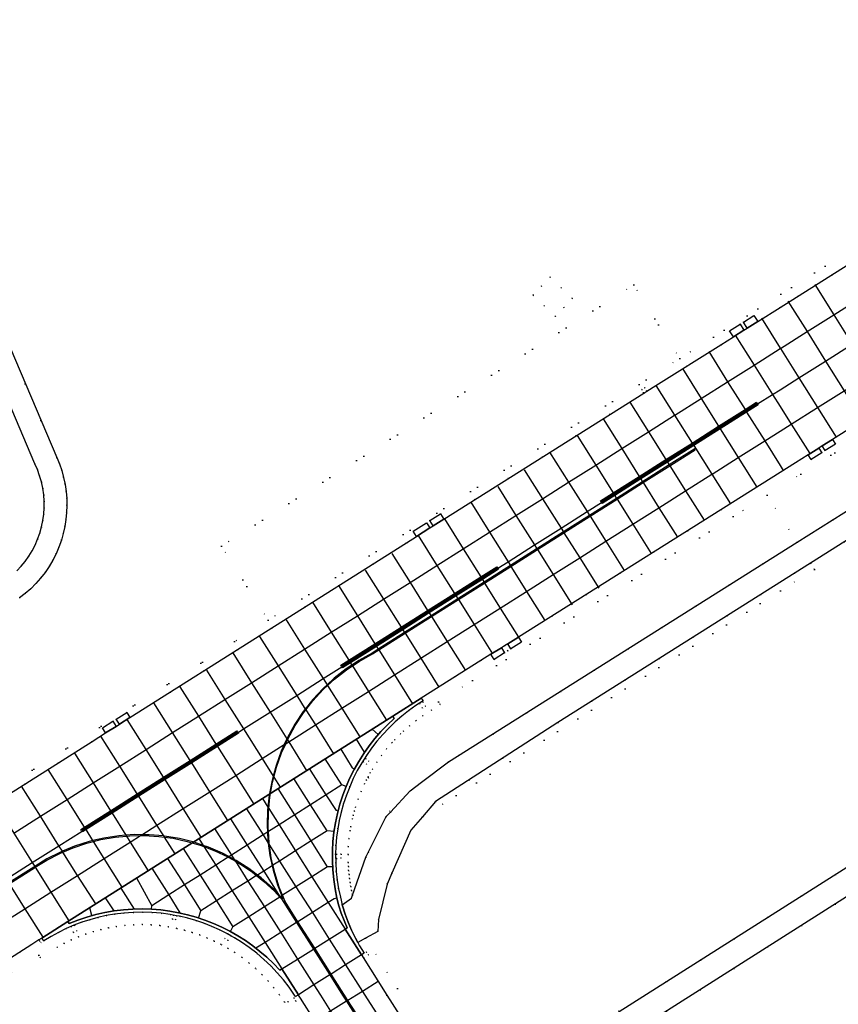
# Model space of a CAD drawing. Header units: metres. Extents: x 174791 to 179073, y 406431 to 409043.
# Tile 242 of 256: x 177377 to 177509, y 407499 to 407657. Entities that reach past the tile are written whole.
import ezdxf

# ---------------------------------------------------------------- set-up
doc = ezdxf.new("R2010")
doc.units = ezdxf.units.M
doc.linetypes.add('DOT', pattern=[6.35, 0, -6.35])
for name, color, linetype in [('terreindeelbegroeid', 254, 'DOT'), ('terreindeelonbegroeid', 254, 'DOT'), ('wegdeel_rijbaan', 254, 'Continuous'), ('wegdeel_rolbaan', 254, 'Continuous'), ('wegdeel_start_landingsbaan', 254, 'Continuous'), ('wegdeel_voetpad', 254, 'Continuous'), ('weginrichtingselement_markering_vliegtuigverharding', 254, 'Continuous'), ('weginrichtingselement_voeg_vliegtuigverharding', 254, 'Continuous')]:
    doc.layers.add(name, color=color, linetype=linetype)

msp = doc.modelspace()

# ---------------------------------------------------------------- linework, layer by layer
at = {"layer": 'terreindeelbegroeid'}
for points in [[(177352.305, 407519.153, 0), (177417.353, 407560.495, 0), (177483.804, 407602.729, 0), (177719.599, 407752.592, 0)], [(177719.599, 407752.592, 0), (177483.804, 407602.729, 0), (177476.369, 407614.602, 0), (177409.811, 407572.442, 0), (177417.353, 407560.495, 0), (177352.305, 407519.153, 0)], [(177630.818, 407495.033, 0), (177505.101, 407420.004, 0), (177504.369, 407421.15, 0), (177509.038, 407424.132, 0), (177502.993, 407433.596, 0), (177497.129, 407429.735, 0), (177496.658, 407427.615, 0), (177496.36, 407426.274, 0), (177490.951, 407427.466, 0), (177486.087, 407428.59, 0), (177483.979, 407429.059, 0), (177466.043, 407457.27, 0), (177452.399, 407478.733, 0), (177457.942, 407482.273, 0), (177476.204, 407493.94, 0), (177565.567, 407550.638, 0), (177565.67, 407550.452, 0), (177577.313, 407558.061, 0), (177565.259, 407577.028, 0), (177551.176, 407599.237, 0), (177572.565, 407612.663, 0), (177702.971, 407694.965, 0)], [(177541.068, 407636.89, 0), (177500, 407610.985, 0), (177496.392, 407608.709, 0), (177495.774, 407609.685, 0), (177494.072, 407608.607, 0), (177493.543, 407608.272, 0), (177491.845, 407607.197, 0), (177492.459, 407606.228, 0), (177490.41, 407604.936, 0), (177479.952, 407598.399, 0), (177478.501, 407597.484, 0), (177478.143, 407598.023, 0), (177477.652, 407597.731, 0), (177477.973, 407597.2, 0), (177477.994, 407597.165, 0), (177445.695, 407576.8, 0), (177445.158, 407577.649, 0), (177443.456, 407576.571, 0), (177442.927, 407576.236, 0), (177440.778, 407574.849, 0), (177441.3, 407574.025, 0), (177439.687, 407573.005, 0), (177395.047, 407544.778, 0), (177394.523, 407545.606, 0), (177392.821, 407544.528, 0), (177392.292, 407544.193, 0), (177390.594, 407543.118, 0), (177391.117, 407542.293, 0), (177388.955, 407540.926, 0), (177353.713, 407518.643, 0)], [(177377.219, 407564.088, 0), (177378.142, 407564.806, 0), (177379.018, 407565.58, 0), (177379.843, 407566.408, 0), (177380.615, 407567.286, 0), (177381.33, 407568.211, 0), (177381.986, 407569.179, 0), (177382.579, 407570.186, 0), (177383.108, 407571.229, 0), (177383.57, 407572.302, 0), (177383.964, 407573.403, 0), (177384.282, 407574.499, 0), (177384.531, 407575.613, 0), (177384.711, 407576.741, 0), (177384.822, 407577.877, 0), (177384.863, 407579.017, 0), (177384.834, 407580.159, 0), (177384.735, 407581.296, 0), (177384.567, 407582.425, 0), (177384.329, 407583.541, 0), (177384.023, 407584.641, 0), (177383.651, 407585.72, 0), (177383.213, 407586.774, 0), (177373.147, 407610.319, 0)], [(177369.844, 407608.893, 0), (177379.663, 407585.753, 0), (177380.091, 407584.797, 0), (177380.451, 407583.814, 0), (177380.742, 407582.808, 0), (177380.962, 407581.785, 0), (177381.111, 407580.748, 0), (177381.187, 407579.704, 0), (177381.191, 407578.657, 0), (177381.122, 407577.612, 0), (177380.981, 407576.574, 0), (177380.768, 407575.549, 0), (177380.485, 407574.541, 0), (177380.138, 407573.571, 0), (177379.727, 407572.627, 0), (177379.251, 407571.713, 0), (177378.715, 407570.833, 0), (177378.119, 407569.993, 0), (177377.468, 407569.195, 0), (177376.763, 407568.443, 0)], [(177540.929, 407607.722, 0), (177497.892, 407580.66, 0), (177444.858, 407547.312, 0), (177445.129, 407546.893, 0), (177443.714, 407545.976, 0), (177442.3, 407545.059, 0), (177441.225, 407544.288, 0), (177440.188, 407543.466, 0), (177439.193, 407542.597, 0), (177438.717, 407542.138, 0), (177437.786, 407541.198, 0), (177437.331, 407540.717, 0), (177436.47, 407539.714, 0), (177435.659, 407538.67, 0), (177434.888, 407537.574, 0), (177434.171, 407536.442, 0), (177433.84, 407535.86, 0), (177433.486, 407535.199, 0), (177433.208, 407534.678, 0), (177432.906, 407534.08, 0), (177432.361, 407532.856, 0), (177431.876, 407531.606, 0), (177431.452, 407530.335, 0), (177431.27, 407529.689, 0), (177431.089, 407529.043, 0), (177430.944, 407528.414, 0), (177430.683, 407527.152, 0), (177430.568, 407526.518, 0), (177430.399, 407525.241, 0), (177430.292, 407523.958, 0), (177430.247, 407522.671, 0), (177430.264, 407521.383, 0), (177430.303, 407520.74, 0), (177430.342, 407520.096, 0), (177430.412, 407519.456, 0), (177430.482, 407518.817, 0), (177430.585, 407518.168, 0), (177430.688, 407517.52, 0), (177430.822, 407516.878, 0), (177430.957, 407516.235, 0), (177430.983, 407516.137, 0), (177430.803, 407515.625, 0), (177429.325, 407514.572, 0), (177429.01, 407515.777, 0), (177428.721, 407517.158, 0), (177428.499, 407518.551, 0), (177428.349, 407519.927, 0), (177428.265, 407521.309, 0), (177428.247, 407522.693, 0), (177428.295, 407524.076, 0), (177428.41, 407525.456, 0), (177428.592, 407526.828, 0), (177428.839, 407528.19, 0), (177429.151, 407529.539, 0), (177429.539, 407530.922, 0), (177429.994, 407532.285, 0), (177430.514, 407533.625, 0), (177431.099, 407534.938, 0), (177431.746, 407536.221, 0), (177432.455, 407537.471, 0), (177433.224, 407538.685, 0), (177434.051, 407539.86, 0), (177434.921, 407540.98, 0), (177435.845, 407542.056, 0), (177436.819, 407543.087, 0), (177437.84, 407544.071, 0), (177438.908, 407545.004, 0), (177440.02, 407545.885, 0), (177441.172, 407546.712, 0), (177442.362, 407547.483, 0), (177442.074, 407547.927, 0), (177451.712, 407553.985, 0), (177453.314, 407554.992, 0), (177453.851, 407554.139, 0), (177455.532, 407555.247, 0), (177456.046, 407555.564, 0), (177456.54, 407555.892, 0), (177458.262, 407556.958, 0), (177457.746, 407557.778, 0), (177500, 407584.348, 0), (177502.478, 407585.909, 0), (177504.542, 407587.21, 0), (177505.019, 407586.451, 0), (177506.712, 407587.516, 0), (177507.262, 407587.862, 0), (177508.955, 407588.928, 0), (177508.476, 407589.689, 0), (177539.828, 407609.447, 0)], [(177366.404, 407500, 0), (177379.188, 407508.163, 0), (177380.343, 407508.9, 0), (177380.373, 407508.855, 0), (177380.458, 407508.725, 0), (177380.639, 407508.448, 0), (177381.135, 407508.751, 0), (177382.3, 407509.462, 0), (177383.497, 407510.117, 0), (177384.723, 407510.715, 0), (177385.976, 407511.256, 0), (177387.253, 407511.737, 0), (177388.552, 407512.158, 0), (177389.868, 407512.517, 0), (177391.2, 407512.815, 0), (177392.544, 407513.049, 0), (177394.041, 407513.235, 0), (177395.546, 407513.343, 0), (177397.054, 407513.373, 0), (177398.562, 407513.325, 0), (177400.065, 407513.199, 0), (177401.559, 407512.995, 0), (177402.009, 407512.91, 0), (177401.893, 407512.254, 0), (177402.445, 407512.156, 0), (177402.561, 407512.805, 0), (177403.041, 407512.714, 0), (177404.368, 407512.395, 0), (177405.678, 407512.016, 0), (177406.97, 407511.577, 0), (177408.24, 407511.08, 0), (177409.486, 407510.525, 0), (177410.706, 407509.914, 0), (177410.786, 407509.869, 0), (177410.341, 407509.113, 0), (177410.888, 407508.791, 0), (177411.34, 407509.56, 0), (177411.897, 407509.248, 0), (177413.055, 407508.528, 0), (177414.308, 407507.663, 0), (177415.515, 407506.736, 0), (177416.673, 407505.748, 0), (177417.779, 407504.703, 0), (177418.83, 407503.602, 0), (177419.824, 407502.45, 0), (177420.758, 407501.248, 0), (177421.629, 407500, 0), (177421.782, 407499.766, 0), (177422.155, 407500, 0), (177422.231, 407500.048, 0), (177422.258, 407500.006, 0), (177421.521, 407499.527, 0), (177421.846, 407499.027, 0), (177422.579, 407499.503, 0), (177424.914, 407495.839, 0)], [(177423.226, 407494.767, 0), (177420.575, 407498.925, 0), (177419.989, 407498.855, 0), (177419.147, 407500.061, 0), (177418.276, 407501.182, 0), (177417.349, 407502.257, 0), (177416.368, 407503.285, 0), (177415.336, 407504.259, 0), (177414.256, 407505.181, 0), (177413.13, 407506.046, 0), (177411.958, 407506.855, 0), (177410.88, 407507.525, 0), (177409.77, 407508.146, 0), (177408.631, 407508.716, 0), (177407.468, 407509.234, 0), (177406.283, 407509.698, 0), (177405.078, 407510.108, 0), (177403.856, 407510.461, 0), (177402.621, 407510.758, 0), (177401.237, 407511.02, 0), (177399.846, 407511.21, 0), (177398.447, 407511.328, 0), (177397.042, 407511.372, 0), (177395.638, 407511.344, 0), (177394.236, 407511.244, 0), (177392.839, 407511.07, 0), (177391.59, 407510.853, 0), (177390.35, 407510.575, 0), (177389.124, 407510.241, 0), (177387.914, 407509.849, 0), (177386.725, 407509.401, 0), (177385.558, 407508.897, 0), (177384.416, 407508.34, 0), (177383.302, 407507.73, 0), (177380.56, 407506.057, 0), (177380.307, 407506.425, 0), (177294.123, 407451.944, 0)], [(177294.123, 407451.944, 0), (177380.307, 407506.425, 0), (177380.56, 407506.057, 0), (177383.302, 407507.73, 0), (177384.416, 407508.34, 0), (177385.558, 407508.897, 0), (177386.725, 407509.401, 0), (177387.914, 407509.849, 0), (177389.124, 407510.241, 0), (177390.35, 407510.575, 0), (177391.59, 407510.853, 0), (177392.839, 407511.07, 0), (177394.236, 407511.244, 0), (177395.638, 407511.344, 0), (177397.042, 407511.372, 0), (177398.447, 407511.328, 0), (177399.846, 407511.21, 0), (177401.237, 407511.02, 0), (177402.621, 407510.758, 0), (177403.856, 407510.461, 0), (177405.078, 407510.108, 0), (177406.283, 407509.698, 0), (177407.468, 407509.234, 0), (177408.631, 407508.716, 0), (177409.77, 407508.146, 0), (177410.88, 407507.525, 0), (177411.958, 407506.855, 0), (177413.13, 407506.046, 0), (177414.256, 407505.181, 0), (177415.336, 407504.259, 0), (177416.368, 407503.285, 0), (177417.349, 407502.257, 0), (177418.276, 407501.182, 0), (177419.147, 407500.061, 0), (177419.989, 407498.855, 0), (177420.575, 407498.925, 0), (177423.226, 407494.767, 0)]]:
    msp.add_polyline3d(points, dxfattribs=at)
for points in [[(177461.909, 407611.241, 0), (177463.716, 407609.527, 0), (177465.111, 407610.963, 0), (177466.472, 407612.415, 0), (177464.661, 407614.15, 0), (177462.862, 407615.866, 0), (177461.462, 407614.411, 0), (177460.104, 407612.966, 0)], [(177483.804, 407602.729, 0), (177417.353, 407560.495, 0), (177409.811, 407572.442, 0), (177476.369, 407614.602, 0)], [(177502.732, 407573.079, 0), (177497.892, 407580.66, 0), (177540.929, 407607.722, 0), (177545.607, 407600.392, 0), (177514.034, 407580.201, 0)], [(177563.411, 407553.968, 0), (177474.019, 407497.343, 0), (177473.954, 407497.378, 0), (177455.548, 407485.653, 0), (177450.175, 407482.231, 0), (177444.851, 407490.606, 0), (177438.218, 407501.071, 0), (177433.083, 407509.174, 0), (177435.045, 407510.271, 0), (177435.192, 407512.2, 0), (177436.546, 407517.897, 0), (177437.334, 407519.678, 0), (177440.397, 407526.599, 0), (177442.262, 407528.766, 0), (177505.529, 407568.699, 0), (177504.893, 407569.695, 0), (177526.24, 407583.139, 0), (177547.756, 407596.948, 0), (177557.412, 407581.712, 0), (177564.909, 407569.929, 0), (177562.935, 407554.779, 0)], [(177502.732, 407573.079, 0), (177446.466, 407537.622, 0), (177442.095, 407534.332, 0), (177440.257, 407532.948, 0), (177437.081, 407529.523, 0), (177433.486, 407535.199, 0), (177433.84, 407535.86, 0), (177434.171, 407536.442, 0), (177434.888, 407537.574, 0), (177435.659, 407538.67, 0), (177436.47, 407539.714, 0), (177437.331, 407540.717, 0), (177437.786, 407541.198, 0), (177438.717, 407542.138, 0), (177439.193, 407542.597, 0), (177440.188, 407543.466, 0), (177441.225, 407544.288, 0), (177442.3, 407545.059, 0), (177443.714, 407545.976, 0), (177445.129, 407546.893, 0), (177444.858, 407547.312, 0), (177497.892, 407580.66, 0)], [(177442.262, 407528.766, 0), (177444.371, 407531.217, 0), (177464.095, 407544, 0), (177504.893, 407569.695, 0), (177505.529, 407568.699, 0)], [(177441.825, 407547.021, 0), (177442.249, 407546.304, 0), (177442.747, 407546.599, 0), (177442.323, 407547.316, 0)], [(177432.691, 407537.668, 0), (177433.249, 407537.247, 0), (177433.632, 407537.754, 0), (177433.074, 407538.175, 0)], [(177437.081, 407529.523, 0), (177436.43, 407528.82, 0), (177433.127, 407522.25, 0), (177430.983, 407516.137, 0), (177430.957, 407516.235, 0), (177430.822, 407516.878, 0), (177430.688, 407517.52, 0), (177430.585, 407518.168, 0), (177430.482, 407518.817, 0), (177430.412, 407519.456, 0), (177430.342, 407520.096, 0), (177430.303, 407520.74, 0), (177430.264, 407521.383, 0), (177430.247, 407522.671, 0), (177430.292, 407523.958, 0), (177430.399, 407525.241, 0), (177430.568, 407526.518, 0), (177430.683, 407527.152, 0), (177430.944, 407528.414, 0), (177431.089, 407529.043, 0), (177431.27, 407529.689, 0), (177431.452, 407530.335, 0), (177431.876, 407531.606, 0), (177432.361, 407532.856, 0), (177432.906, 407534.08, 0), (177433.208, 407534.678, 0), (177433.486, 407535.199, 0)], [(177428.393, 407522.713, 0), (177428.403, 407522.059, 0), (177429.155, 407522.071, 0), (177429.145, 407522.725, 0)], [(177385.532, 407511.023, 0), (177385.93, 407510.1, 0), (177386.48, 407510.339, 0), (177386.077, 407511.268, 0)], [(177450.175, 407482.231, 0), (177448.488, 407481.156, 0), (177443.162, 407489.534, 0), (177436.529, 407500, 0), (177432.431, 407506.466, 0), (177432.859, 407506.736, 0), (177432.122, 407507.939, 0), (177431.83, 407508.474, 0), (177433.083, 407509.174, 0), (177438.218, 407501.071, 0), (177444.851, 407490.606, 0)], [(177433.53, 407506.468, 0), (177433.207, 407506.941, 0), (177432.5, 407506.459, 0), (177432.823, 407505.986, 0)]]:
    msp.add_polyline3d(points, close=True, dxfattribs=at)
at = {"layer": 'terreindeelonbegroeid'}
for points in [[(177465.111, 407610.963, 0), (177463.716, 407609.527, 0), (177461.909, 407611.241, 0), (177460.104, 407612.966, 0), (177461.462, 407614.411, 0), (177462.862, 407615.866, 0), (177464.661, 407614.15, 0), (177466.472, 407612.415, 0)], [(177494.688, 407607.634, 0), (177494.159, 407607.3, 0), (177493.543, 407608.272, 0), (177494.072, 407608.607, 0)], [(177478.501, 407597.484, 0), (177477.994, 407597.165, 0), (177477.973, 407597.2, 0), (177477.652, 407597.731, 0), (177478.143, 407598.023, 0)], [(177507.262, 407587.862, 0), (177506.712, 407587.516, 0), (177506.234, 407588.276, 0), (177506.783, 407588.623, 0)], [(177456.046, 407555.564, 0), (177455.532, 407555.247, 0), (177455.018, 407556.063, 0), (177455.53, 407556.385, 0)], [(177456.54, 407555.892, 0), (177456.046, 407555.564, 0), (177455.53, 407556.385, 0), (177456.031, 407556.7, 0)], [(177442.747, 407546.599, 0), (177442.249, 407546.304, 0), (177441.825, 407547.021, 0), (177442.323, 407547.316, 0)], [(177393.344, 407543.702, 0), (177392.815, 407543.367, 0), (177392.292, 407544.193, 0), (177392.821, 407544.528, 0)], [(177433.632, 407537.754, 0), (177433.249, 407537.247, 0), (177432.691, 407537.668, 0), (177433.074, 407538.175, 0)], [(177429.155, 407522.071, 0), (177428.403, 407522.059, 0), (177428.393, 407522.713, 0), (177429.145, 407522.725, 0)], [(177402.561, 407512.805, 0), (177402.445, 407512.156, 0), (177401.893, 407512.254, 0), (177402.009, 407512.91, 0)], [(177386.48, 407510.339, 0), (177385.93, 407510.1, 0), (177385.532, 407511.023, 0), (177386.077, 407511.268, 0)], [(177411.34, 407509.56, 0), (177410.888, 407508.791, 0), (177410.341, 407509.113, 0), (177410.786, 407509.869, 0)], [(177433.53, 407506.468, 0), (177432.823, 407505.986, 0), (177432.5, 407506.459, 0), (177433.207, 407506.941, 0)], [(177422.579, 407499.503, 0), (177421.846, 407499.027, 0), (177421.521, 407499.527, 0), (177422.258, 407500.006, 0)]]:
    msp.add_polyline3d(points, close=True, dxfattribs=at)
at = {"layer": 'wegdeel_rijbaan'}
for points in [[(177373.147, 407610.319, 0), (177383.213, 407586.774, 0), (177383.651, 407585.72, 0), (177384.023, 407584.641, 0), (177384.329, 407583.541, 0), (177384.567, 407582.425, 0), (177384.735, 407581.296, 0), (177384.834, 407580.159, 0), (177384.863, 407579.017, 0), (177384.822, 407577.877, 0), (177384.711, 407576.741, 0), (177384.531, 407575.613, 0), (177384.282, 407574.499, 0), (177383.964, 407573.403, 0), (177383.57, 407572.302, 0), (177383.108, 407571.229, 0), (177382.579, 407570.186, 0), (177381.986, 407569.179, 0), (177381.33, 407568.211, 0), (177380.615, 407567.286, 0), (177379.843, 407566.408, 0), (177379.018, 407565.58, 0), (177378.142, 407564.806, 0), (177377.219, 407564.088, 0)], [(177376.763, 407568.443, 0), (177377.468, 407569.195, 0), (177378.119, 407569.993, 0), (177378.715, 407570.833, 0), (177379.251, 407571.713, 0), (177379.727, 407572.627, 0), (177380.138, 407573.571, 0), (177380.485, 407574.541, 0), (177380.768, 407575.549, 0), (177380.981, 407576.574, 0), (177381.122, 407577.612, 0), (177381.191, 407578.657, 0), (177381.187, 407579.704, 0), (177381.111, 407580.748, 0), (177380.962, 407581.785, 0), (177380.742, 407582.808, 0), (177380.451, 407583.814, 0), (177380.091, 407584.797, 0), (177379.663, 407585.753, 0), (177369.844, 407608.893, 0)]]:
    msp.add_polyline3d(points, dxfattribs=at)
for points in [[(177496.392, 407608.709, 0), (177494.688, 407607.634, 0), (177494.072, 407608.607, 0), (177495.774, 407609.685, 0)], [(177494.159, 407607.3, 0), (177492.459, 407606.228, 0), (177491.845, 407607.197, 0), (177493.543, 407608.272, 0)], [(177506.783, 407588.623, 0), (177508.476, 407589.689, 0), (177508.955, 407588.928, 0), (177507.262, 407587.862, 0)], [(177504.542, 407587.21, 0), (177506.234, 407588.276, 0), (177506.712, 407587.516, 0), (177505.019, 407586.451, 0)], [(177445.695, 407576.8, 0), (177443.991, 407575.726, 0), (177443.456, 407576.571, 0), (177445.158, 407577.649, 0)], [(177443.462, 407575.392, 0), (177441.3, 407574.025, 0), (177440.778, 407574.849, 0), (177442.927, 407576.236, 0)], [(177456.031, 407556.7, 0), (177457.746, 407557.778, 0), (177458.262, 407556.958, 0), (177456.54, 407555.892, 0)], [(177453.314, 407554.992, 0), (177455.018, 407556.063, 0), (177455.532, 407555.247, 0), (177453.851, 407554.139, 0)], [(177565.567, 407550.638, 0), (177476.204, 407493.94, 0), (177474.019, 407497.343, 0), (177563.411, 407553.968, 0)], [(177429.325, 407514.572, 0), (177429.367, 407514.412, 0), (177429.789, 407513.067, 0), (177430.278, 407511.743, 0), (177430.83, 407510.446, 0), (177431.446, 407509.176, 0), (177431.83, 407508.474, 0), (177432.122, 407507.939, 0), (177432.859, 407506.736, 0), (177432.431, 407506.466, 0), (177429.781, 407510.648, 0), (177430.119, 407510.86, 0), (177429.607, 407512.023, 0), (177429.159, 407513.212, 0), (177428.778, 407514.424, 0), (177428.462, 407515.654, 0), (177428.162, 407517.155, 0), (177427.938, 407518.669, 0), (177427.792, 407520.193, 0), (177427.722, 407521.722, 0), (177427.731, 407523.253, 0), (177427.817, 407524.781, 0), (177427.981, 407526.303, 0), (177428.221, 407527.815, 0), (177428.538, 407529.312, 0), (177428.931, 407530.791, 0), (177429.398, 407532.249, 0), (177429.939, 407533.681, 0), (177430.547, 407535.057, 0), (177431.223, 407536.401, 0), (177431.965, 407537.709, 0), (177432.772, 407538.979, 0), (177433.642, 407540.206, 0), (177434.573, 407541.388, 0), (177435.561, 407542.522, 0), (177436.605, 407543.605, 0), (177437.703, 407544.634, 0), (177437.47, 407545.017, 0), (177442.074, 407547.927, 0), (177442.362, 407547.483, 0), (177441.172, 407546.712, 0), (177440.02, 407545.885, 0), (177438.908, 407545.004, 0), (177437.84, 407544.071, 0), (177436.819, 407543.087, 0), (177435.845, 407542.056, 0), (177434.921, 407540.98, 0), (177434.051, 407539.86, 0), (177433.224, 407538.685, 0), (177432.455, 407537.471, 0), (177431.746, 407536.221, 0), (177431.099, 407534.938, 0), (177430.514, 407533.625, 0), (177429.994, 407532.285, 0), (177429.539, 407530.922, 0), (177429.151, 407529.539, 0), (177428.839, 407528.19, 0), (177428.592, 407526.828, 0), (177428.41, 407525.456, 0), (177428.295, 407524.076, 0), (177428.247, 407522.693, 0), (177428.265, 407521.309, 0), (177428.349, 407519.927, 0), (177428.499, 407518.551, 0), (177428.721, 407517.158, 0), (177429.01, 407515.777, 0)], [(177395.047, 407544.778, 0), (177393.344, 407543.702, 0), (177392.821, 407544.528, 0), (177394.523, 407545.606, 0)], [(177392.815, 407543.367, 0), (177391.117, 407542.293, 0), (177390.594, 407543.118, 0), (177392.292, 407544.193, 0)], [(177422.231, 407500.048, 0), (177422.155, 407500, 0), (177421.782, 407499.766, 0), (177421.629, 407500, 0), (177420.758, 407501.248, 0), (177419.824, 407502.45, 0), (177418.83, 407503.602, 0), (177417.779, 407504.703, 0), (177416.673, 407505.748, 0), (177415.515, 407506.736, 0), (177414.308, 407507.663, 0), (177413.055, 407508.528, 0), (177411.897, 407509.248, 0), (177411.34, 407509.56, 0), (177410.786, 407509.869, 0), (177410.706, 407509.914, 0), (177409.486, 407510.525, 0), (177408.24, 407511.08, 0), (177406.97, 407511.577, 0), (177405.678, 407512.016, 0), (177404.368, 407512.395, 0), (177403.041, 407512.714, 0), (177402.561, 407512.805, 0), (177402.009, 407512.91, 0), (177401.559, 407512.995, 0), (177400.065, 407513.199, 0), (177398.562, 407513.325, 0), (177397.054, 407513.373, 0), (177395.546, 407513.343, 0), (177394.041, 407513.235, 0), (177392.544, 407513.049, 0), (177391.2, 407512.815, 0), (177389.868, 407512.517, 0), (177388.552, 407512.158, 0), (177387.253, 407511.737, 0), (177385.976, 407511.256, 0), (177384.723, 407510.715, 0), (177383.497, 407510.117, 0), (177382.3, 407509.462, 0), (177381.135, 407508.751, 0), (177380.822, 407509.206, 0), (177385.021, 407511.861, 0), (177385.214, 407511.55, 0), (177386.623, 407512.108, 0), (177388.059, 407512.593, 0), (177389.518, 407513.003, 0), (177390.996, 407513.339, 0), (177392.489, 407513.597, 0), (177393.994, 407513.779, 0), (177395.506, 407513.883, 0), (177397.021, 407513.91, 0), (177398.536, 407513.858, 0), (177400, 407513.74, 0), (177401.456, 407513.551, 0), (177402.901, 407513.291, 0), (177404.332, 407512.962, 0), (177405.745, 407512.564, 0), (177407.138, 407512.098, 0), (177408.506, 407511.566, 0), (177409.847, 407510.967, 0), (177411.157, 407510.305, 0), (177412.434, 407509.579, 0), (177413.674, 407508.793, 0), (177414.875, 407507.948, 0), (177416.033, 407507.045, 0), (177417.146, 407506.088, 0), (177418.212, 407505.077, 0), (177419.227, 407504.017, 0), (177419.566, 407504.23, 0)]]:
    msp.add_polyline3d(points, close=True, dxfattribs=at)
at = {"layer": 'wegdeel_rolbaan'}
msp.add_polyline3d([(177424.914, 407495.839, 0), (177422.579, 407499.503, 0), (177422.258, 407500.006, 0), (177422.231, 407500.048, 0), (177419.566, 407504.23, 0), (177419.227, 407504.017, 0), (177418.212, 407505.077, 0), (177417.146, 407506.088, 0), (177416.033, 407507.045, 0), (177414.875, 407507.948, 0), (177413.674, 407508.793, 0), (177412.434, 407509.579, 0), (177411.157, 407510.305, 0), (177409.847, 407510.967, 0), (177408.506, 407511.566, 0), (177407.138, 407512.098, 0), (177405.745, 407512.564, 0), (177404.332, 407512.962, 0), (177402.901, 407513.291, 0), (177401.456, 407513.551, 0), (177400, 407513.74, 0), (177398.536, 407513.858, 0), (177397.021, 407513.91, 0), (177395.506, 407513.883, 0), (177393.994, 407513.779, 0), (177392.489, 407513.597, 0), (177390.996, 407513.339, 0), (177389.518, 407513.003, 0), (177388.059, 407512.593, 0), (177386.623, 407512.108, 0), (177385.214, 407511.55, 0), (177385.021, 407511.861, 0), (177437.47, 407545.017, 0), (177437.703, 407544.634, 0), (177436.605, 407543.605, 0), (177435.561, 407542.522, 0), (177434.573, 407541.388, 0), (177433.642, 407540.206, 0), (177432.772, 407538.979, 0), (177431.965, 407537.709, 0), (177431.223, 407536.401, 0), (177430.547, 407535.057, 0), (177429.939, 407533.681, 0), (177429.398, 407532.249, 0), (177428.931, 407530.791, 0), (177428.538, 407529.312, 0), (177428.221, 407527.815, 0), (177427.981, 407526.303, 0), (177427.817, 407524.781, 0), (177427.731, 407523.253, 0), (177427.722, 407521.722, 0), (177427.792, 407520.193, 0), (177427.938, 407518.669, 0), (177428.162, 407517.155, 0), (177428.462, 407515.654, 0), (177428.778, 407514.424, 0), (177429.159, 407513.212, 0), (177429.607, 407512.023, 0), (177430.119, 407510.86, 0), (177429.781, 407510.648, 0), (177432.431, 407506.466, 0), (177436.529, 407500, 0), (177443.162, 407489.534, 0)], dxfattribs=at)
at = {"layer": 'wegdeel_start_landingsbaan'}
for points in [[(177353.713, 407518.643, 0), (177388.955, 407540.926, 0), (177391.117, 407542.293, 0), (177392.815, 407543.367, 0), (177393.344, 407543.702, 0), (177395.047, 407544.778, 0), (177439.687, 407573.005, 0), (177441.3, 407574.025, 0), (177443.462, 407575.392, 0), (177443.991, 407575.726, 0), (177445.695, 407576.8, 0), (177477.994, 407597.165, 0), (177478.501, 407597.484, 0), (177479.952, 407598.399, 0), (177490.41, 407604.936, 0), (177492.459, 407606.228, 0), (177494.159, 407607.3, 0), (177494.688, 407607.634, 0), (177496.392, 407608.709, 0), (177500, 407610.985, 0), (177541.068, 407636.89, 0)], [(177539.828, 407609.447, 0), (177508.476, 407589.689, 0), (177506.783, 407588.623, 0), (177506.234, 407588.276, 0), (177504.542, 407587.21, 0), (177502.478, 407585.909, 0), (177500, 407584.348, 0), (177457.746, 407557.778, 0), (177456.031, 407556.7, 0), (177455.53, 407556.385, 0), (177455.018, 407556.063, 0), (177453.314, 407554.992, 0), (177451.712, 407553.985, 0), (177442.074, 407547.927, 0), (177437.47, 407545.017, 0), (177385.021, 407511.861, 0), (177380.822, 407509.206, 0), (177380.343, 407508.9, 0), (177379.188, 407508.163, 0), (177366.404, 407500, 0)]]:
    msp.add_polyline3d(points, dxfattribs=at)
at = {"layer": 'wegdeel_voetpad'}
msp.add_polyline3d([(177526.24, 407583.139, 0), (177504.893, 407569.695, 0), (177464.095, 407544, 0), (177444.371, 407531.217, 0), (177442.262, 407528.766, 0), (177440.397, 407526.599, 0), (177437.334, 407519.678, 0), (177436.546, 407517.897, 0), (177435.192, 407512.2, 0), (177435.045, 407510.271, 0), (177433.083, 407509.174, 0), (177431.83, 407508.474, 0), (177431.446, 407509.176, 0), (177430.83, 407510.446, 0), (177430.278, 407511.743, 0), (177429.789, 407513.067, 0), (177429.367, 407514.412, 0), (177429.325, 407514.572, 0), (177430.803, 407515.625, 0), (177430.983, 407516.137, 0), (177433.127, 407522.25, 0), (177436.43, 407528.82, 0), (177437.081, 407529.523, 0), (177440.257, 407532.948, 0), (177442.095, 407534.332, 0), (177446.466, 407537.622, 0), (177502.732, 407573.079, 0), (177514.034, 407580.201, 0)], dxfattribs=at)
at = {"layer": 'weginrichtingselement_markering_vliegtuigverharding'}
for points in [[(177496.286, 407595.493, 0), (177494.446, 407594.328, 0), (177490.188, 407591.632, 0), (177485.91, 407588.923, 0), (177481.679, 407586.244, 0), (177477.374, 407583.519, 0), (177473.173, 407580.859, 0), (177471.138, 407579.57, 0), (177471.031, 407579.739, 0), (177473.067, 407581.028, 0), (177477.268, 407583.688, 0), (177481.572, 407586.413, 0), (177485.804, 407589.093, 0), (177490.082, 407591.801, 0), (177494.339, 407594.497, 0), (177496.179, 407595.662, 0), (177496.286, 407595.493, 0)], [(177496.444, 407595.268, 0), (177494.591, 407594.097, 0), (177490.331, 407591.403, 0), (177486.052, 407588.698, 0), (177481.818, 407586.022, 0), (177477.512, 407583.299, 0), (177473.309, 407580.642, 0), (177471.268, 407579.352, 0), (177471.179, 407579.493, 0), (177471.161, 407579.521, 0), (177473.203, 407580.812, 0), (177477.406, 407583.469, 0), (177481.712, 407586.191, 0), (177485.945, 407588.868, 0), (177490.225, 407591.573, 0), (177494.485, 407594.266, 0), (177496.337, 407595.437, 0), (177496.363, 407595.395, 0), (177496.444, 407595.268, 0)], [(177486.232, 407588.149, 0), (177482.117, 407585.547, 0), (177477.811, 407582.824, 0), (177473.608, 407580.167, 0), (177469.246, 407577.408, 0), (177465.021, 407574.737, 0), (177460.744, 407572.032, 0), (177460.646, 407571.97, 0), (177456.463, 407569.322, 0), (177452.215, 407566.633, 0), (177447.988, 407563.958, 0), (177443.646, 407561.209, 0), (177439.384, 407558.511, 0), (177435.134, 407555.821, 0), (177434.118, 407555.178, 0), (177431.975, 407553.994, 0), (177430.871, 407553.263, 0), (177429.934, 407552.642, 0), (177428.007, 407551.133, 0), (177426.859, 407550.075, 0), (177426.207, 407549.474, 0), (177424.544, 407547.677, 0), (177423.349, 407546.16, 0), (177423.03, 407545.754, 0), (177421.674, 407543.716, 0), (177420.485, 407541.576, 0), (177420.372, 407541.328, 0), (177419.955, 407540.412, 0), (177419.47, 407539.349, 0), (177418.635, 407537.048, 0), (177418.167, 407535.342, 0), (177417.987, 407534.687, 0), (177417.529, 407532.282, 0), (177417.315, 407530.317, 0), (177417.264, 407529.849, 0), (177417.193, 407527.402, 0), (177417.25, 407526.292, 0), (177417.318, 407524.957, 0), (177417.38, 407524.49, 0), (177417.638, 407522.53, 0), (177417.992, 407520.871, 0), (177418.149, 407520.136, 0), (177418.85, 407517.791, 0), (177419.54, 407516.013, 0), (177419.735, 407515.509, 0), (177419.361, 407515.9, 0), (177419.034, 407516.244, 0), (177418.038, 407517.286, 0), (177416.203, 407518.922, 0), (177415.615, 407519.368, 0), (177414.243, 407520.406, 0), (177412.171, 407521.728, 0), (177411.879, 407521.883, 0), (177411.026, 407522.336, 0), (177410, 407522.88, 0), (177407.744, 407523.855, 0), (177406.868, 407524.153, 0), (177405.416, 407524.647, 0), (177403.033, 407525.249, 0), (177400.61, 407525.66, 0), (177400.507, 407525.669, 0), (177398.161, 407525.874, 0), (177396.977, 407525.883, 0), (177395.703, 407525.893, 0), (177394.394, 407525.798, 0), (177393.252, 407525.715, 0), (177390.822, 407525.341, 0), (177389.066, 407524.925, 0), (177388.43, 407524.774, 0), (177386.092, 407524.017, 0), (177384.148, 407523.212, 0), (177383.821, 407523.076, 0), (177381.633, 407521.957, 0), (177379.667, 407520.743, 0), (177379.541, 407520.665, 0), (177375.469, 407518.09, 0)], [(177432.895, 407494.965, 0), (177430.236, 407499.145, 0), (177427.537, 407503.387, 0), (177424.877, 407507.567, 0), (177422.161, 407511.836, 0), (177420.072, 407515.12, 0), (177419.675, 407516.099, 0), (177419.146, 407517.401, 0), (177418.406, 407519.749, 0), (177418.13, 407520.958, 0), (177417.858, 407522.149, 0), (177417.56, 407524.206, 0), (177417.505, 407524.585, 0), (177417.392, 407526.383, 0), (177417.35, 407527.042, 0), (177417.392, 407529.504, 0), (177417.451, 407530.103, 0), (177417.633, 407531.954, 0), (177418.07, 407534.376, 0), (177418.279, 407535.164, 0), (177418.701, 407536.756, 0), (177419.521, 407539.077, 0), (177420.183, 407540.557, 0), (177420.463, 407541.183, 0), (177420.526, 407541.324, 0), (177421.709, 407543.483, 0), (177423.061, 407545.54, 0), (177423.436, 407546.021, 0), (177424.575, 407547.482, 0), (177426.24, 407549.295, 0), (177426.941, 407549.944, 0), (177428.046, 407550.968, 0), (177429.98, 407552.49, 0), (177430.951, 407553.135, 0), (177432.031, 407553.852, 0), (177434.185, 407555.044, 0), (177435.213, 407555.694, 0), (177439.465, 407558.382, 0), (177443.729, 407561.078, 0), (177448.072, 407563.823, 0), (177452.301, 407566.497, 0), (177456.55, 407569.183, 0), (177460.683, 407571.796, 0), (177460.833, 407571.891, 0), (177465.108, 407574.599, 0), (177469.331, 407577.274, 0), (177473.691, 407580.035, 0), (177477.892, 407582.696, 0), (177482.196, 407585.422, 0), (177486.287, 407588.013, 0), (177486.232, 407588.149, 0)], [(177454.399, 407568.961, 0), (177451.789, 407567.315, 0), (177447.557, 407564.645, 0), (177443.21, 407561.903, 0), (177438.942, 407559.212, 0), (177434.69, 407556.53, 0), (177430.485, 407553.877, 0), (177429.17, 407553.048, 0), (177429.063, 407553.217, 0), (177430.378, 407554.047, 0), (177434.584, 407556.699, 0), (177438.836, 407559.381, 0), (177443.103, 407562.073, 0), (177447.451, 407564.815, 0), (177451.683, 407567.485, 0), (177454.292, 407569.13, 0), (177454.399, 407568.961, 0)], [(177454.535, 407568.736, 0), (177451.931, 407567.088, 0), (177447.703, 407564.412, 0), (177443.361, 407561.663, 0), (177439.098, 407558.965, 0), (177434.849, 407556.276, 0), (177430.648, 407553.617, 0), (177429.339, 407552.788, 0), (177429.232, 407552.957, 0), (177430.542, 407553.786, 0), (177434.743, 407556.445, 0), (177438.991, 407559.134, 0), (177443.254, 407561.833, 0), (177447.597, 407564.582, 0), (177448.449, 407565.12, 0), (177451.826, 407567.257, 0), (177454.428, 407568.905, 0), (177454.43, 407568.902, 0), (177454.535, 407568.736, 0)], [(177412.408, 407542.463, 0), (177409.036, 407540.332, 0), (177404.865, 407537.697, 0), (177400.576, 407534.987, 0), (177396.331, 407532.305, 0), (177392.015, 407529.577, 0), (177387.81, 407526.921, 0), (177387.24, 407526.56, 0), (177387.133, 407526.729, 0), (177387.704, 407527.09, 0), (177391.908, 407529.746, 0), (177396.225, 407532.474, 0), (177400.47, 407535.156, 0), (177404.758, 407537.866, 0), (177408.929, 407540.501, 0), (177412.301, 407542.632, 0), (177412.408, 407542.463, 0)], [(177412.578, 407542.253, 0), (177409.178, 407540.106, 0), (177405.007, 407537.471, 0), (177400.718, 407534.762, 0), (177396.472, 407532.081, 0), (177392.155, 407529.354, 0), (177387.95, 407526.698, 0), (177387.375, 407526.335, 0), (177387.299, 407526.454, 0), (177387.268, 407526.504, 0), (177387.844, 407526.868, 0), (177392.049, 407529.523, 0), (177396.366, 407532.25, 0), (177400.611, 407534.931, 0), (177404.9, 407537.64, 0), (177409.071, 407540.275, 0), (177412.471, 407542.422, 0), (177412.494, 407542.385, 0), (177412.578, 407542.253, 0)], [(177375.547, 407517.966, 0), (177379.625, 407520.541, 0), (177379.747, 407520.616, 0), (177381.618, 407521.776, 0), (177383.699, 407522.854, 0), (177384.231, 407523.08, 0), (177385.857, 407523.77, 0), (177388.079, 407524.517, 0), (177389.152, 407524.788, 0), (177390.352, 407525.092, 0), (177392.662, 407525.491, 0), (177394.48, 407525.662, 0), (177394.996, 407525.711, 0), (177396.753, 407525.742, 0), (177397.34, 407525.752, 0), (177399.68, 407525.614, 0), (177400.623, 407525.485, 0), (177402.003, 407525.296, 0), (177404.294, 407524.801, 0), (177406.541, 407524.132, 0), (177406.992, 407523.959, 0), (177408.73, 407523.293, 0), (177410.848, 407522.288, 0), (177410.902, 407522.257, 0), (177412.064, 407521.592, 0), (177412.882, 407521.124, 0), (177414.822, 407519.807, 0), (177415.48, 407519.282, 0), (177416.655, 407518.345, 0), (177418.37, 407516.748, 0), (177419.228, 407515.816, 0), (177419.48, 407515.542, 0), (177419.958, 407515.023, 0), (177422.036, 407511.756, 0), (177424.751, 407507.488, 0), (177427.41, 407503.307, 0), (177430.108, 407499.066, 0), (177432.799, 407494.835, 0)]]:
    msp.add_polyline3d(points, dxfattribs=at)
at = {"layer": 'weginrichtingselement_voeg_vliegtuigverharding'}
for p, q in [((177496.985, 407609.225), (177500, 407604.429)), ((177500, 407585.48), (177500.509, 407584.669)), ((177434.14, 407542.918), (177435.09, 407542.052)), ((177432.908, 407539.178), (177431.589, 407541.308)), ((177429.065, 407539.709), (177430.923, 407536.692)), ((177429.241, 407533.916), (177426.568, 407538.14)), ((177430.923, 407536.692), (177431.283, 407536.499)), ((177429.939, 407533.681), (177429.241, 407533.916)), ((177428.632, 407529.696), (177428.359, 407529.772)), ((177427.991, 407526.383), (177426.874, 407526.488)), ((177427.808, 407520.676), (177426.956, 407520.71)), ((177396.096, 407518.892), (177398.552, 407514.405)), ((177393.587, 407517.276), (177395.723, 407513.867)), ((177391.057, 407515.687), (177392.423, 407513.588)), ((177428.462, 407515.654), (177428.006, 407515.53)), ((177388.911, 407512.83), (177388.537, 407514.092)), ((177398.536, 407513.858), (177398.552, 407514.405)), ((177406.119, 407512.428), (177406.482, 407513.592)), ((177411.262, 407510.248), (177411.669, 407511.029))]:
    msp.add_line(p, q, dxfattribs=at)
for points in [[(177500, 407604.331, 0), (177500.044, 407604.359, 0), (177504.347, 407607.07, 0), (177508.664, 407609.79, 0), (177512.818, 407612.408, 0), (177517.144, 407615.135, 0), (177521.428, 407617.834, 0), (177525.638, 407620.487, 0), (177529.958, 407623.209, 0), (177534.188, 407625.875, 0), (177538.466, 407628.571, 0), (177542.698, 407631.238, 0), (177546.961, 407633.924, 0), (177551.135, 407636.554, 0), (177555.434, 407639.263, 0), (177559.666, 407641.93, 0), (177563.923, 407644.613, 0), (177568.175, 407647.292, 0), (177572.291, 407649.886, 0), (177572.353, 407649.925, 0)], [(177500, 407597.687, 0), (177503.036, 407599.6, 0), (177507.336, 407602.31, 0), (177511.642, 407605.023, 0), (177513.194, 407606.002, 0), (177515.804, 407607.646, 0), (177520.128, 407610.371, 0), (177524.406, 407613.067, 0), (177528.615, 407615.719, 0), (177532.94, 407618.444, 0), (177537.167, 407621.108, 0), (177538.337, 407621.845, 0), (177541.462, 407623.815, 0), (177545.677, 407626.471, 0), (177549.94, 407629.157, 0), (177554.114, 407631.788, 0), (177558.413, 407634.497, 0), (177562.646, 407637.164, 0), (177566.902, 407639.846, 0), (177571.154, 407642.526, 0), (177575.308, 407645.143, 0), (177575.349, 407645.169, 0)], [(177500, 407591.003, 0), (177501.805, 407592.14, 0), (177506.045, 407594.812, 0), (177510.344, 407597.521, 0), (177514.638, 407600.227, 0), (177518.809, 407602.856, 0), (177523.13, 407605.579, 0), (177527.402, 407608.271, 0), (177531.61, 407610.923, 0), (177535.94, 407613.651, 0), (177540.164, 407616.313, 0), (177544.475, 407619.029, 0), (177548.674, 407621.676, 0), (177552.937, 407624.362, 0), (177557.111, 407626.992, 0), (177561.41, 407629.701, 0), (177565.643, 407632.369, 0), (177569.899, 407635.051, 0), (177574.151, 407637.73, 0), (177578.344, 407640.372, 0), (177578.364, 407640.385, 0)], [(177505.615, 407614.67, 0), (177508.664, 407609.79, 0), (177511.642, 407605.023, 0), (177514.638, 407600.227, 0), (177517.621, 407595.453, 0)], [(177501.273, 407611.965, 0), (177504.347, 407607.07, 0), (177507.336, 407602.31, 0), (177510.344, 407597.521, 0), (177513.338, 407592.753, 0)], [(177492.748, 407606.505, 0), (177495.791, 407601.679, 0), (177498.789, 407596.924, 0), (177500, 407595.003, 0)], [(177482.956, 407593.591, 0), (177482.97, 407593.6, 0), (177482.99, 407593.612, 0), (177487.264, 407596.306, 0), (177491.52, 407598.988, 0), (177495.791, 407601.679, 0), (177500, 407604.331, 0)], [(177488.475, 407603.839, 0), (177491.52, 407598.988, 0), (177494.339, 407594.497, 0), (177494.446, 407594.328, 0), (177494.485, 407594.266, 0), (177494.509, 407594.227, 0), (177494.591, 407594.097, 0), (177497.516, 407589.438, 0), (177500, 407585.48, 0)], [(177500, 407604.429, 0), (177500.044, 407604.359, 0), (177503.036, 407599.6, 0), (177506.045, 407594.812, 0), (177509.041, 407590.046, 0)], [(177484.243, 407601.137, 0), (177487.264, 407596.306, 0), (177490.082, 407591.801, 0), (177490.188, 407591.632, 0), (177490.225, 407591.573, 0), (177490.245, 407591.54, 0), (177490.331, 407591.403, 0), (177493.244, 407586.745, 0), (177496.229, 407581.972, 0)], [(177479.952, 407598.399, 0), (177482.97, 407593.6, 0), (177485.804, 407589.093, 0), (177485.91, 407588.923, 0), (177485.945, 407588.868, 0), (177485.962, 407588.841, 0), (177486.052, 407588.698, 0), (177488.972, 407584.054, 0), (177491.969, 407579.288, 0)], [(177485.953, 407588.835, 0), (177485.962, 407588.841, 0), (177485.994, 407588.861, 0), (177490.245, 407591.54, 0), (177494.509, 407594.227, 0), (177496.363, 407595.395, 0), (177498.789, 407596.924, 0), (177500, 407597.687, 0)], [(177475.738, 407595.689, 0), (177478.736, 407590.922, 0), (177481.572, 407586.413, 0), (177481.679, 407586.244, 0), (177481.712, 407586.191, 0), (177481.729, 407586.164, 0), (177481.818, 407586.022, 0), (177482.117, 407585.547, 0), (177482.196, 407585.422, 0), (177484.74, 407581.377, 0), (177487.73, 407576.622, 0)], [(177500, 407595.003, 0), (177501.805, 407592.14, 0), (177504.807, 407587.378, 0)], [(177376.278, 407526.136, 0), (177380.591, 407528.864, 0), (177384.881, 407531.576, 0), (177389.083, 407534.233, 0), (177393.4, 407536.963, 0), (177397.644, 407539.646, 0), (177401.932, 407542.357, 0), (177406.101, 407544.994, 0), (177410.384, 407547.702, 0), (177414.664, 407550.408, 0), (177418.963, 407553.127, 0), (177423.236, 407555.828, 0), (177427.548, 407558.555, 0), (177431.755, 407561.216, 0), (177435.994, 407563.895, 0), (177440.258, 407566.592, 0), (177444.61, 407569.344, 0), (177448.849, 407572.024, 0), (177453.09, 407574.706, 0), (177457.36, 407577.406, 0), (177461.638, 407580.111, 0), (177465.857, 407582.778, 0), (177470.228, 407585.542, 0), (177474.431, 407588.2, 0), (177478.736, 407590.922, 0), (177482.956, 407593.591, 0), (177482.97, 407593.6, 0), (177482.99, 407593.612, 0)], [(177471.426, 407592.977, 0), (177474.431, 407588.2, 0), (177477.268, 407583.688, 0), (177477.374, 407583.519, 0), (177477.406, 407583.469, 0), (177477.423, 407583.441, 0), (177477.512, 407583.299, 0), (177477.811, 407582.824, 0), (177477.892, 407582.696, 0), (177480.434, 407578.654, 0), (177483.418, 407573.909, 0)], [(177488.968, 407584.051, 0), (177488.972, 407584.054, 0), (177489.016, 407584.081, 0), (177493.244, 407586.745, 0), (177497.516, 407589.438, 0), (177500, 407591.003, 0)], [(177467.217, 407590.33, 0), (177470.228, 407585.542, 0), (177473.067, 407581.028, 0), (177473.173, 407580.859, 0), (177473.203, 407580.812, 0), (177473.22, 407580.784, 0), (177473.309, 407580.642, 0), (177473.608, 407580.167, 0), (177473.691, 407580.035, 0), (177476.231, 407575.997, 0), (177479.208, 407571.262, 0)], [(177375.071, 407518.722, 0), (177379.269, 407521.377, 0), (177383.585, 407524.106, 0), (177387.299, 407526.454, 0), (177387.875, 407526.818, 0), (177392.078, 407529.476, 0), (177396.394, 407532.205, 0), (177400.638, 407534.889, 0), (177404.926, 407537.6, 0), (177409.096, 407540.237, 0), (177412.494, 407542.385, 0), (177413.379, 407542.945, 0), (177417.656, 407545.649, 0), (177421.958, 407548.37, 0), (177426.231, 407551.072, 0), (177430.537, 407553.794, 0), (177434.739, 407556.451, 0), (177438.988, 407559.139, 0), (177443.253, 407561.835, 0), (177447.597, 407564.582, 0), (177448.449, 407565.12, 0), (177451.826, 407567.257, 0), (177454.43, 407568.902, 0), (177456.074, 407569.942, 0), (177460.355, 407572.649, 0), (177464.633, 407575.354, 0), (177468.857, 407578.025, 0), (177471.179, 407579.493, 0), (177473.22, 407580.784, 0), (177477.423, 407583.441, 0), (177481.729, 407586.164, 0), (177485.953, 407588.835, 0), (177485.962, 407588.841, 0), (177485.994, 407588.861, 0)], [(177462.799, 407587.623, 0), (177465.857, 407582.778, 0), (177468.857, 407578.025, 0), (177469.246, 407577.408, 0), (177469.331, 407577.274, 0), (177471.875, 407573.243, 0), (177474.85, 407568.53, 0)], [(177458.708, 407584.764, 0), (177461.638, 407580.111, 0), (177464.633, 407575.354, 0), (177465.021, 407574.737, 0), (177465.108, 407574.599, 0), (177467.646, 407570.568, 0), (177470.724, 407565.68, 0)], [(177373.751, 407511.197, 0), (177378.084, 407513.937, 0), (177382.277, 407516.589, 0), (177386.598, 407519.32, 0), (177390.887, 407522.032, 0), (177395.091, 407524.691, 0), (177396.753, 407525.742, 0), (177396.977, 407525.883, 0), (177399.406, 407527.419, 0), (177403.65, 407530.103, 0), (177407.938, 407532.814, 0), (177412.109, 407535.451, 0), (177416.392, 407538.16, 0), (177419.955, 407540.412, 0), (177420.183, 407540.557, 0), (177420.665, 407540.862, 0), (177424.971, 407543.584, 0), (177429.244, 407546.286, 0), (177433.543, 407549.005, 0), (177437.74, 407551.659, 0), (177442.001, 407554.353, 0), (177446.266, 407557.049, 0), (177450.601, 407559.791, 0), (177454.822, 407562.459, 0), (177459.077, 407565.15, 0), (177463.368, 407567.863, 0), (177467.646, 407570.568, 0), (177471.875, 407573.243, 0), (177476.231, 407575.997, 0), (177480.434, 407578.654, 0), (177484.74, 407581.377, 0), (177488.968, 407584.051, 0), (177488.972, 407584.054, 0), (177489.016, 407584.081, 0)], [(177454.425, 407582.068, 0), (177457.36, 407577.406, 0), (177460.355, 407572.649, 0), (177460.744, 407572.032, 0), (177460.833, 407571.891, 0), (177463.368, 407567.863, 0), (177466.441, 407562.983, 0)], [(177450.051, 407579.555, 0), (177453.09, 407574.706, 0), (177456.074, 407569.942, 0), (177456.463, 407569.322, 0), (177456.55, 407569.183, 0), (177459.077, 407565.15, 0), (177462.028, 407560.44, 0)], [(177445.821, 407576.873, 0), (177448.849, 407572.024, 0), (177451.683, 407567.485, 0), (177451.789, 407567.315, 0), (177451.826, 407567.257, 0), (177451.931, 407567.088, 0), (177452.215, 407566.633, 0), (177452.301, 407566.497, 0), (177454.822, 407562.459, 0), (177457.763, 407557.749, 0)], [(177441.57, 407574.192, 0), (177444.61, 407569.344, 0), (177447.451, 407564.815, 0), (177447.557, 407564.645, 0), (177447.597, 407564.582, 0), (177447.703, 407564.412, 0), (177447.988, 407563.958, 0), (177448.072, 407563.823, 0), (177450.601, 407559.791, 0), (177453.549, 407555.09, 0)], [(177437.302, 407571.287, 0), (177440.258, 407566.592, 0), (177443.103, 407562.073, 0), (177443.21, 407561.903, 0), (177443.253, 407561.835, 0), (177443.254, 407561.833, 0), (177443.361, 407561.663, 0), (177443.646, 407561.209, 0), (177443.729, 407561.078, 0), (177446.266, 407557.049, 0), (177449.192, 407552.401, 0)], [(177433.032, 407568.599, 0), (177435.994, 407563.895, 0), (177438.836, 407559.381, 0), (177438.942, 407559.212, 0), (177438.988, 407559.139, 0), (177438.991, 407559.134, 0), (177439.098, 407558.965, 0), (177439.384, 407558.511, 0), (177439.465, 407558.382, 0), (177442.001, 407554.353, 0), (177444.921, 407549.716, 0)], [(177428.713, 407566.074, 0), (177431.755, 407561.216, 0), (177434.584, 407556.699, 0), (177434.69, 407556.53, 0), (177434.739, 407556.451, 0), (177434.743, 407556.445, 0), (177434.849, 407556.276, 0), (177435.134, 407555.821, 0), (177435.213, 407555.694, 0), (177437.74, 407551.659, 0), (177440.643, 407547.023, 0)], [(177424.512, 407563.392, 0), (177427.548, 407558.555, 0), (177430.378, 407554.047, 0), (177430.485, 407553.877, 0), (177430.537, 407553.794, 0), (177430.542, 407553.786, 0), (177430.648, 407553.617, 0), (177430.871, 407553.263, 0), (177430.951, 407553.135, 0), (177433.543, 407549.005, 0), (177436.451, 407544.373, 0)], [(177420.259, 407560.556, 0), (177423.236, 407555.828, 0), (177426.231, 407551.072, 0), (177426.859, 407550.075, 0), (177426.941, 407549.944, 0), (177429.244, 407546.286, 0), (177432.158, 407541.658, 0)], [(177415.981, 407557.863, 0), (177418.963, 407553.127, 0), (177421.958, 407548.37, 0), (177423.349, 407546.16, 0), (177423.436, 407546.021, 0), (177424.971, 407543.584, 0), (177427.884, 407538.957, 0)], [(177411.626, 407555.242, 0), (177414.664, 407550.408, 0), (177417.656, 407545.649, 0), (177420.372, 407541.328, 0), (177420.463, 407541.183, 0), (177420.665, 407540.862, 0), (177423.621, 407536.159, 0)], [(177407.392, 407552.455, 0), (177410.384, 407547.702, 0), (177413.379, 407542.945, 0), (177416.392, 407538.16, 0), (177418.167, 407535.342, 0), (177418.279, 407535.164, 0), (177419.305, 407533.534, 0)], [(177403.103, 407549.755, 0), (177406.101, 407544.994, 0), (177408.929, 407540.501, 0), (177409.036, 407540.332, 0), (177409.071, 407540.275, 0), (177409.096, 407540.237, 0), (177409.178, 407540.106, 0), (177412.109, 407535.451, 0), (177415.021, 407530.825, 0)], [(177410.849, 407528.188, 0), (177407.938, 407532.814, 0), (177405.007, 407537.471, 0), (177404.926, 407537.6, 0), (177404.9, 407537.64, 0), (177404.865, 407537.697, 0), (177404.758, 407537.866, 0), (177401.932, 407542.357, 0), (177398.906, 407547.165, 0)], [(177406.561, 407525.477, 0), (177403.65, 407530.103, 0), (177400.718, 407534.762, 0), (177400.638, 407534.889, 0), (177400.611, 407534.931, 0), (177400.576, 407534.987, 0), (177400.47, 407535.156, 0), (177397.644, 407539.646, 0), (177394.613, 407544.463, 0)], [(177402.316, 407522.794, 0), (177400.623, 407525.485, 0), (177400.507, 407525.669, 0), (177399.406, 407527.419, 0), (177396.472, 407532.081, 0), (177396.394, 407532.205, 0), (177396.366, 407532.25, 0), (177396.331, 407532.305, 0), (177396.225, 407532.474, 0), (177393.4, 407536.963, 0), (177390.363, 407541.789, 0)], [(177386.065, 407539.027, 0), (177389.083, 407534.233, 0), (177391.908, 407529.746, 0), (177392.015, 407529.577, 0), (177392.049, 407529.523, 0), (177392.078, 407529.476, 0), (177392.155, 407529.354, 0), (177394.394, 407525.798, 0), (177394.48, 407525.662, 0), (177395.091, 407524.691, 0), (177398.003, 407520.067, 0)], [(177393.797, 407517.408, 0), (177390.887, 407522.032, 0), (177389.152, 407524.788, 0), (177389.066, 407524.925, 0), (177387.95, 407526.698, 0), (177387.875, 407526.818, 0), (177387.844, 407526.868, 0), (177387.81, 407526.921, 0), (177387.704, 407527.09, 0), (177384.881, 407531.576, 0), (177381.832, 407536.42, 0)], [(177428.359, 407529.772, 0), (177426.734, 407532.322, 0), (177424.044, 407536.544, 0)], [(177389.507, 407514.697, 0), (177386.598, 407519.32, 0), (177384.231, 407523.08, 0), (177384.148, 407523.212, 0), (177383.585, 407524.106, 0), (177380.591, 407528.864, 0), (177377.537, 407533.717, 0)], [(177429.241, 407533.916, 0), (177426.734, 407532.322, 0), (177424.193, 407530.707, 0), (177421.641, 407529.084, 0), (177419.114, 407527.478, 0), (177417.392, 407526.383, 0), (177417.25, 407526.292, 0), (177416.526, 407525.832, 0), (177413.966, 407524.205, 0), (177411.429, 407522.592, 0), (177411.026, 407522.336, 0), (177410.902, 407522.257, 0), (177408.891, 407520.979, 0), (177406.359, 407519.369, 0), (177403.831, 407517.761, 0), (177401.295, 407516.149, 0), (177398.552, 407514.405, 0)], [(177426.874, 407526.488, 0), (177424.193, 407530.707, 0), (177421.506, 407534.935, 0)], [(177426.956, 407520.71, 0), (177424.315, 407524.87, 0), (177421.641, 407529.084, 0), (177418.959, 407533.309, 0)], [(177373.222, 407531, 0), (177376.278, 407526.136, 0), (177379.269, 407521.377, 0), (177379.667, 407520.743, 0), (177379.747, 407520.616, 0), (177382.277, 407516.589, 0), (177385.184, 407511.963, 0)], [(177416.427, 407531.718, 0), (177417.315, 407530.317, 0), (177417.451, 407530.103, 0), (177419.114, 407527.478, 0), (177421.782, 407523.268, 0), (177424.421, 407519.105, 0), (177427.064, 407514.935, 0), (177429.781, 407510.648, 0)], [(177413.829, 407530.075, 0), (177416.526, 407525.832, 0), (177417.38, 407524.49, 0), (177417.56, 407524.206, 0), (177419.196, 407521.633, 0), (177421.842, 407517.471, 0), (177424.489, 407513.307, 0), (177427.207, 407509.031, 0), (177429.865, 407504.851, 0), (177432.571, 407500.595, 0), (177432.949, 407500, 0)], [(177369.037, 407528.306, 0), (177372.076, 407523.479, 0), (177375.071, 407518.722, 0), (177375.469, 407518.09, 0), (177375.547, 407517.966, 0), (177378.084, 407513.937, 0), (177380.994, 407509.315, 0)], [(177411.258, 407528.458, 0), (177413.966, 407524.205, 0), (177416.634, 407520.012, 0), (177419.034, 407516.244, 0), (177419.283, 407515.851, 0), (177419.48, 407515.542, 0), (177421.932, 407511.691, 0), (177424.648, 407507.423, 0), (177427.309, 407503.243, 0), (177429.374, 407500, 0)], [(177426.874, 407526.488, 0), (177424.315, 407524.87, 0), (177421.782, 407523.268, 0), (177419.196, 407521.633, 0), (177418.13, 407520.958, 0), (177417.992, 407520.871, 0), (177416.634, 407520.012, 0), (177415.615, 407519.368, 0), (177415.48, 407519.282, 0), (177414.09, 407518.403, 0), (177411.555, 407516.8, 0), (177409.017, 407515.195, 0), (177406.482, 407513.592, 0)], [(177408.702, 407526.883, 0), (177411.429, 407522.592, 0), (177411.879, 407521.883, 0), (177412.064, 407521.592, 0), (177414.09, 407518.403, 0), (177416.736, 407514.238, 0), (177419.38, 407510.078, 0), (177422.088, 407505.815, 0), (177424.747, 407501.631, 0), (177425.783, 407500, 0)], [(177406.164, 407525.258, 0), (177406.868, 407524.153, 0), (177406.992, 407523.959, 0), (177408.891, 407520.979, 0), (177411.555, 407516.8, 0), (177414.208, 407512.637, 0), (177416.856, 407508.482, 0), (177419.566, 407504.23, 0)], [(177403.633, 407523.651, 0), (177406.359, 407519.369, 0), (177409.017, 407515.195, 0), (177411.669, 407511.029, 0)], [(177401.104, 407522.048, 0), (177403.831, 407517.761, 0), (177406.482, 407513.592, 0)], [(177398.575, 407520.456, 0), (177401.295, 407516.149, 0), (177403.117, 407513.264, 0)], [(177426.956, 407520.71, 0), (177424.421, 407519.105, 0), (177421.842, 407517.471, 0), (177419.675, 407516.099, 0), (177419.54, 407516.013, 0), (177419.361, 407515.9, 0), (177419.283, 407515.851, 0), (177419.228, 407515.816, 0), (177416.736, 407514.238, 0), (177414.208, 407512.637, 0), (177411.669, 407511.029, 0)], [(177428.006, 407515.53, 0), (177427.064, 407514.935, 0), (177424.489, 407513.307, 0), (177422.161, 407511.836, 0), (177422.036, 407511.756, 0), (177421.932, 407511.691, 0), (177419.38, 407510.078, 0), (177416.856, 407508.482, 0), (177415.379, 407507.549, 0)], [(177419.566, 407504.23, 0), (177422.088, 407505.815, 0), (177424.648, 407507.423, 0), (177424.751, 407507.488, 0), (177424.877, 407507.567, 0), (177427.207, 407509.031, 0), (177429.781, 407510.648, 0)], [(177432.431, 407506.466, 0), (177429.865, 407504.851, 0), (177427.537, 407503.387, 0), (177427.41, 407503.307, 0), (177427.309, 407503.243, 0), (177424.747, 407501.631, 0), (177422.231, 407500.048, 0)], [(177435.112, 407502.174, 0), (177432.571, 407500.595, 0), (177431.612, 407500, 0)], [(177431.612, 407500, 0), (177430.236, 407499.145, 0), (177430.108, 407499.066, 0), (177430.008, 407499.004, 0), (177427.433, 407497.404, 0), (177424.914, 407495.839, 0)], [(177425.783, 407500, 0), (177427.433, 407497.404, 0), (177430.134, 407493.152, 0), (177432.829, 407488.911, 0), (177435.505, 407484.699, 0)], [(177429.374, 407500, 0), (177430.008, 407499.004, 0), (177432.701, 407494.774, 0), (177435.395, 407490.542, 0), (177438.074, 407486.333, 0)], [(177432.949, 407500, 0), (177435.248, 407496.383, 0), (177437.935, 407492.157, 0), (177440.622, 407487.93, 0)]]:
    msp.add_polyline3d(points, dxfattribs=at)

doc.saveas('drawing.dxf')
